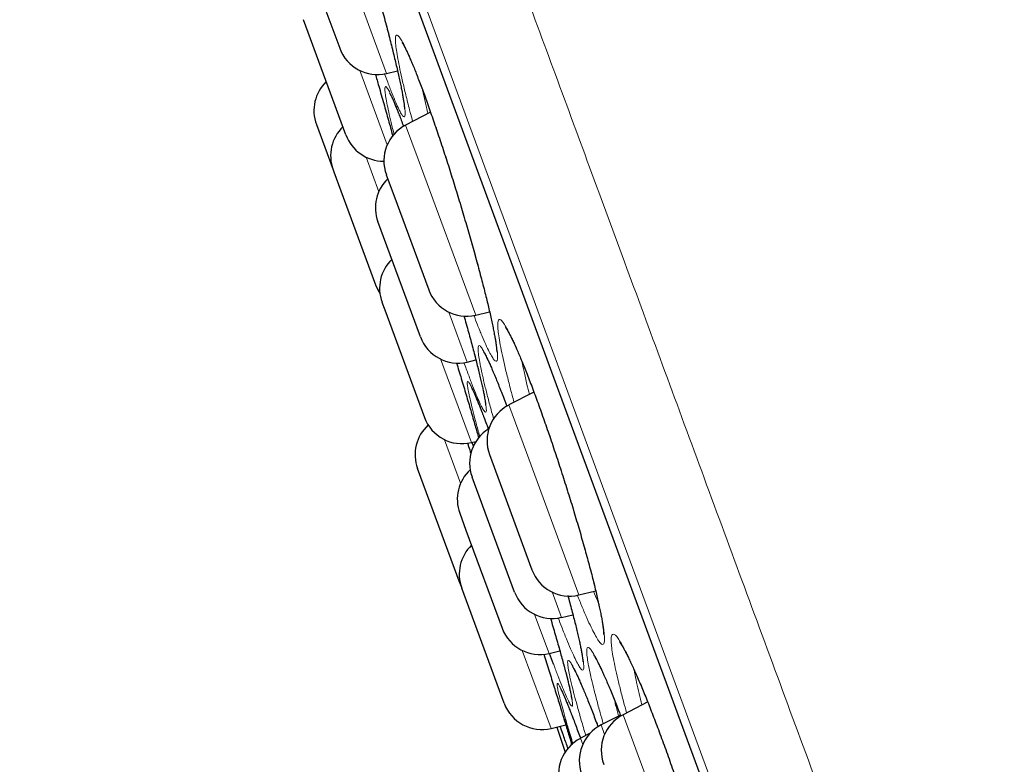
# Model space of a CAD drawing. Header units: millimetres. Extents: x 8 to 830, y 12 to 1725.
# Tile 152 of 256: x 58 to 70, y 1579 to 1588. Entities that reach past the tile are written whole.
import ezdxf

# ---------------------------------------------------------------- set-up
doc = ezdxf.new("R2010")
doc.units = ezdxf.units.MM

msp = doc.modelspace()

# ---------------------------------------------------------------- linework, layer by layer
at = {"color": 8, "linetype": 'Continuous', "lineweight": 0}
for p, q in [((81.345, 1538.583), (57.899, 1602.138)), ((58.116, 1601.26), (80.939, 1539.391)), ((61.697, 1589.695), (62.467, 1587.607)), ((62.474, 1586.72), (62.133, 1587.644)), ((62.704, 1586.965), (62.859, 1586.542)), ((62.211, 1586.567), (62.37, 1586.136)), ((62.859, 1586.542), (63.576, 1584.601)), ((63.471, 1584.016), (63.242, 1584.638)), ((63.138, 1584.054), (63.522, 1583.013)), ((63.989, 1583.482), (64.207, 1582.891)), ((63.388, 1582.509), (63.188, 1583.05)), ((64.207, 1582.891), (64.861, 1581.118)), ((64.644, 1580.839), (64.527, 1581.155)), ((64.31, 1580.876), (64.49, 1580.389)), ((64.514, 1579.456), (64.156, 1580.426)), ((65.547, 1580.19), (65.554, 1580.151)), ((65.41, 1579.628), (65.697, 1578.85)), ((65.181, 1579.383), (65.138, 1579.5)), ((64.879, 1579.334), (64.908, 1579.255))]:
    msp.add_line(p, q, dxfattribs=at)
at = {"color": 7, "linetype": 'Continuous', "lineweight": 30}
for p, q in [((58.123, 1601.239), (80.93, 1539.412)), ((61.416, 1589.186), (61.883, 1587.921)), ((61.961, 1586.843), (61.432, 1588.276)), ((62.467, 1587.607), (62.603, 1587.639)), ((63.014, 1587.124), (62.704, 1586.965)), ((61.593, 1586.972), (61.801, 1586.409)), ((62.43, 1586.52), (62.434, 1586.508)), ((61.801, 1586.409), (61.81, 1586.385)), ((61.81, 1586.385), (62.33, 1584.977)), ((62.463, 1586.347), (62.558, 1586.091)), ((62.558, 1586.091), (62.992, 1584.914)), ((62.888, 1584.33), (62.359, 1585.763)), ((62.409, 1584.76), (62.445, 1584.664)), ((62.445, 1584.664), (62.938, 1583.327)), ((63.576, 1584.601), (63.749, 1584.641)), ((63.471, 1584.016), (63.579, 1584.042)), ((64.301, 1583.642), (63.989, 1583.482)), ((63.522, 1583.013), (63.578, 1583.027)), ((63.549, 1582.969), (63.533, 1583.016)), ((63.748, 1582.864), (63.88, 1582.506)), ((63.382, 1581.258), (62.853, 1582.691)), ((64.06, 1581.153), (63.531, 1582.585)), ((63.88, 1582.506), (64.277, 1581.431)), ((63.377, 1582.136), (63.455, 1581.926)), ((63.455, 1581.926), (63.906, 1580.703)), ((63.382, 1581.258), (63.393, 1581.231)), ((63.93, 1579.77), (63.402, 1581.203)), ((64.861, 1581.118), (65.071, 1581.167)), ((64.644, 1580.839), (64.786, 1580.872)), ((64.49, 1580.389), (64.625, 1580.421)), ((65.717, 1579.786), (65.41, 1579.628)), ((65.377, 1579.623), (65.138, 1579.5)), ((64.514, 1579.456), (64.698, 1579.5)), ((64.585, 1579.473), (64.688, 1579.16)), ((65, 1579.396), (64.879, 1579.334))]:
    msp.add_line(p, q, dxfattribs=at)
at = {"color": 7, "linetype": 'Continuous', "lineweight": 30, "flags": 128}
msp.add_lwpolyline([(62.33, 1584.977), (62.356, 1584.916), (62.382, 1584.873)], dxfattribs=at)
at = {"color": 7, "linetype": 'Continuous', "lineweight": 30}
for centre, start, end in [((62.352, 1588.094), 200.2488, 283.2488), ((62.062, 1587.145), 133.827, 200.2488), ((62.27, 1586.583), 133.827, 200.2488), ((62.933, 1586.52), 117.2488, 200.2488), ((62.43, 1587.016), 200.2488, 270.0388), ((62.828, 1585.936), 133.827, 200.2488), ((62.879, 1584.933), 133.827, 200.2488), ((63.461, 1585.087), 200.2488, 283.2488), ((63.357, 1584.503), 200.2488, 283.2488), ((64.217, 1583.037), 117.2488, 200.2488), ((63.407, 1583.5), 200.2488, 283.2488), ((63.322, 1582.864), 132.4497, 200.2488), ((64, 1582.759), 121.4076, 200.2488), ((63.847, 1582.309), 132.7321, 200.2488), ((63.871, 1581.376), 133.827, 200.2488), ((64.746, 1581.604), 200.2488, 283.2488), ((64.529, 1581.326), 200.2488, 283.2488), ((64.375, 1580.876), 200.2488, 283.2488), ((64.4, 1579.943), 200.2488, 283.2488), ((65.639, 1579.183), 117.2488, 200.2488), ((65.366, 1579.056), 117.2488, 200.2488), ((65.108, 1578.889), 117.2488, 200.2488)]:
    msp.add_arc(centre, 0.5, start, end, dxfattribs=at)
at = {"color": 8, "linetype": 'Continuous', "lineweight": 0}
for points, knots in [([(58.679, 1603.56), (58.681, 1603.554), (58.685, 1603.542), (58.722, 1603.443), (58.78, 1603.286), (58.861, 1603.065), (58.965, 1602.783), (59.091, 1602.442), (59.238, 1602.044), (59.406, 1601.588), (59.597, 1601.071), (59.81, 1600.494), (60.045, 1599.856), (60.302, 1599.161), (60.578, 1598.411), (60.872, 1597.613), (61.184, 1596.769), (61.511, 1595.881), (61.856, 1594.947), (62.22, 1593.961), (62.602, 1592.926), (63.002, 1591.841), (63.417, 1590.716), (63.846, 1589.552), (64.286, 1588.359), (64.736, 1587.14), (65.194, 1585.898), (65.663, 1584.627), (66.144, 1583.323), (66.637, 1581.987), (67.141, 1580.621), (67.652, 1579.237), (68.168, 1577.836), (68.687, 1576.429), (69.207, 1575.021), (69.726, 1573.613), (70.247, 1572.2), (70.773, 1570.775), (71.301, 1569.342), (71.832, 1567.904), (72.361, 1566.47), (72.887, 1565.045), (73.405, 1563.64), (73.915, 1562.257), (74.417, 1560.898), (74.911, 1559.557), (75.401, 1558.229), (75.885, 1556.917), (76.362, 1555.624), (76.828, 1554.361), (77.282, 1553.129), (77.722, 1551.938), (78.145, 1550.791), (78.552, 1549.687), (78.945, 1548.623), (79.324, 1547.594), (79.69, 1546.603), (80.04, 1545.653), (80.373, 1544.752), (80.687, 1543.9), (80.98, 1543.106), (81.252, 1542.369), (81.503, 1541.689), (81.733, 1541.063), (81.945, 1540.49), (82.137, 1539.971), (82.307, 1539.508), (82.456, 1539.105), (82.582, 1538.764), (82.684, 1538.487), (82.763, 1538.273), (82.82, 1538.118), (82.851, 1538.033), (82.864, 1537.997), (82.861, 1538.008), (82.861, 1538.008)], [0, 0, 0, 0, 0.014, 0.028, 0.0419999, 0.0559999, 0.0699999, 0.0837499, 0.0974999, 0.1112499, 0.1249999, 0.1389999, 0.1529999, 0.1669999, 0.1809998, 0.1949998, 0.2087498, 0.2224998, 0.2362499, 0.2499999, 0.2639998, 0.2779998, 0.2919998, 0.3059998, 0.3199997, 0.3337498, 0.3474998, 0.3612498, 0.3749998, 0.3889998, 0.4029998, 0.4169997, 0.4309997, 0.4449997, 0.4587497, 0.4724997, 0.4862497, 0.4999997, 0.5139997, 0.5279997, 0.5419997, 0.5559996, 0.5699996, 0.5837496, 0.5974996, 0.6112497, 0.6249997, 0.6389997, 0.6529996, 0.6669996, 0.6809996, 0.6949996, 0.7087496, 0.7224996, 0.7362496, 0.7499996, 0.7639996, 0.7779996, 0.7919995, 0.8059995, 0.8199995, 0.8337495, 0.8474995, 0.8612495, 0.8749995, 0.8889995, 0.9029995, 0.9169995, 0.9309994, 0.9449994, 0.9587494, 0.9724995, 0.9862495, 0.9999995, 1, 1, 1, 1]), ([(61.706, 1590.029), (61.694, 1590.075), (61.679, 1590.133), (61.649, 1590.253), (61.615, 1590.388), (61.574, 1590.558), (61.541, 1590.71), (61.514, 1590.842), (61.494, 1590.951), (61.482, 1591.037), (61.478, 1591.098), (61.481, 1591.134), (61.492, 1591.145), (61.511, 1591.129), (61.537, 1591.088), (61.569, 1591.022), (61.609, 1590.931), (61.654, 1590.818), (61.705, 1590.683), (61.761, 1590.528), (61.821, 1590.355), (61.884, 1590.167), (61.95, 1589.965), (62.017, 1589.752), (62.086, 1589.531), (62.154, 1589.305), (62.222, 1589.076), (62.288, 1588.847), (62.351, 1588.621), (62.411, 1588.402), (62.466, 1588.196), (62.515, 1588.006), (62.56, 1587.828), (62.6, 1587.661), (62.634, 1587.507), (62.662, 1587.373), (62.682, 1587.263), (62.694, 1587.175), (62.699, 1587.111), (62.697, 1587.074), (62.686, 1587.062), (62.668, 1587.075), (62.643, 1587.115), (62.61, 1587.179), (62.571, 1587.268), (62.526, 1587.381), (62.483, 1587.494), (62.453, 1587.576), (62.442, 1587.606)], [0, 0, 0, 0, 0.015324, 0.019225, 0.041836, 0.06452, 0.087132, 0.10973, 0.1324, 0.154998, 0.177552, 0.200179, 0.222734, 0.245306, 0.26795, 0.290523, 0.312998, 0.335545, 0.35802, 0.38054, 0.403133, 0.425654, 0.448121, 0.470659, 0.493126, 0.515656, 0.538259, 0.56079, 0.583322, 0.605925, 0.628457, 0.649406, 0.670355, 0.693032, 0.71578, 0.738454, 0.761032, 0.78368, 0.806256, 0.828866, 0.851548, 0.874157, 0.89669, 0.919294, 0.941827, 0.964345, 0.986936, 1, 1, 1, 1]), ([(62.791, 1587.01), (62.781, 1587.048), (62.768, 1587.097), (62.739, 1587.208), (62.705, 1587.343), (62.665, 1587.511), (62.632, 1587.662), (62.607, 1587.792), (62.589, 1587.9), (62.578, 1587.985), (62.576, 1588.045), (62.582, 1588.08), (62.596, 1588.09), (62.618, 1588.073), (62.648, 1588.031), (62.684, 1587.964), (62.727, 1587.873), (62.776, 1587.759), (62.831, 1587.624), (62.891, 1587.469), (62.954, 1587.295), (63.021, 1587.107), (63.09, 1586.905), (63.161, 1586.693), (63.233, 1586.472), (63.304, 1586.247), (63.374, 1586.018), (63.442, 1585.79), (63.507, 1585.566), (63.568, 1585.348), (63.624, 1585.143), (63.674, 1584.955), (63.718, 1584.778), (63.758, 1584.611), (63.791, 1584.459), (63.818, 1584.327), (63.836, 1584.217), (63.847, 1584.131), (63.85, 1584.068), (63.844, 1584.032), (63.831, 1584.021), (63.809, 1584.035), (63.781, 1584.076), (63.745, 1584.141), (63.702, 1584.23), (63.653, 1584.343), (63.603, 1584.466), (63.567, 1584.559), (63.552, 1584.6)], [0, 0, 0, 0, 0.012695, 0.016482, 0.039043, 0.061676, 0.084238, 0.106794, 0.129423, 0.15198, 0.174502, 0.197097, 0.219621, 0.242167, 0.264786, 0.287333, 0.309783, 0.332304, 0.354753, 0.377241, 0.399802, 0.42229, 0.444715, 0.46721, 0.489635, 0.512114, 0.534666, 0.557145, 0.579622, 0.60217, 0.624647, 0.645533, 0.666418, 0.689056, 0.711765, 0.7344, 0.75694, 0.77955, 0.802088, 0.824669, 0.847322, 0.869903, 0.892411, 0.91499, 0.937497, 0.959988, 0.982551, 1, 1, 1, 1]), ([(62.559, 1586.853), (62.557, 1586.862), (62.54, 1586.928), (62.515, 1587.033), (62.485, 1587.162), (62.464, 1587.267), (62.45, 1587.35), (62.444, 1587.408), (62.446, 1587.44), (62.456, 1587.448), (62.474, 1587.429), (62.5, 1587.385), (62.533, 1587.316), (62.572, 1587.224), (62.619, 1587.107), (62.655, 1587.014), (62.676, 1586.955), (62.679, 1586.948)], [0, 0, 0, 0, 0.0133077, 0.0885502, 0.1637476, 0.2391866, 0.3143857, 0.3894456, 0.4647466, 0.539811, 0.6149594, 0.69035, 0.7655, 0.8403524, 0.9154411, 0.9902908, 1, 1, 1, 1]), ([(62.915, 1587.399), (62.925, 1587.353), (62.945, 1587.263), (62.97, 1587.159), (62.983, 1587.108)], [0, 0, 0, 0, 0.512791, 1, 1, 1, 1]), ([(63.43, 1584.592), (63.44, 1584.557), (63.468, 1584.456), (63.511, 1584.302), (63.558, 1584.126), (63.6, 1583.962), (63.637, 1583.811), (63.667, 1583.681), (63.689, 1583.574), (63.703, 1583.49), (63.71, 1583.429), (63.708, 1583.395), (63.699, 1583.386), (63.681, 1583.403), (63.656, 1583.445), (63.624, 1583.513), (63.585, 1583.604), (63.539, 1583.718), (63.487, 1583.855), (63.45, 1583.954), (63.43, 1584.012), (63.43, 1584.012)], [0, 0, 0, 0, 0.029367, 0.082711, 0.136055, 0.193811, 0.251749, 0.309497, 0.366999, 0.424681, 0.482177, 0.539776, 0.597559, 0.655156, 0.712568, 0.770163, 0.827574, 0.884975, 0.942558, 0.999959, 1, 1, 1, 1]), ([(64.053, 1583.515), (64.045, 1583.546), (64.034, 1583.587), (64.007, 1583.689), (63.973, 1583.821), (63.933, 1583.988), (63.901, 1584.136), (63.876, 1584.264), (63.859, 1584.369), (63.851, 1584.452), (63.851, 1584.51), (63.86, 1584.542), (63.877, 1584.55), (63.902, 1584.531), (63.934, 1584.487), (63.974, 1584.419), (64.021, 1584.326), (64.074, 1584.211), (64.133, 1584.074), (64.196, 1583.918), (64.264, 1583.744), (64.335, 1583.555), (64.408, 1583.353), (64.482, 1583.141), (64.556, 1582.921), (64.631, 1582.695), (64.703, 1582.468), (64.774, 1582.241), (64.841, 1582.018), (64.904, 1581.801), (64.96, 1581.599), (65.011, 1581.412), (65.055, 1581.237), (65.095, 1581.073), (65.128, 1580.923), (65.153, 1580.793), (65.171, 1580.686), (65.18, 1580.602), (65.18, 1580.541), (65.172, 1580.507), (65.156, 1580.498), (65.132, 1580.514), (65.099, 1580.557), (65.06, 1580.624), (65.013, 1580.715), (64.96, 1580.829), (64.903, 1580.962), (64.861, 1581.066), (64.84, 1581.117)], [0, 0, 0, 0, 0.010242, 0.013779, 0.03629, 0.058872, 0.081383, 0.103897, 0.126483, 0.148997, 0.171486, 0.194047, 0.216537, 0.239058, 0.261652, 0.284173, 0.306601, 0.3291, 0.351526, 0.373989, 0.396523, 0.418986, 0.441376, 0.463837, 0.486227, 0.508663, 0.53117, 0.553605, 0.576031, 0.598529, 0.620955, 0.64178, 0.662605, 0.685202, 0.70787, 0.730465, 0.752965, 0.775536, 0.798034, 0.820586, 0.843209, 0.86576, 0.888243, 0.910798, 0.933281, 0.955749, 0.97829, 1, 1, 1, 1]), ([(63.66, 1583.852), (63.659, 1583.858), (63.648, 1583.907), (63.63, 1583.991), (63.613, 1584.086), (63.605, 1584.158), (63.605, 1584.204), (63.613, 1584.225), (63.629, 1584.22), (63.654, 1584.19), (63.686, 1584.134), (63.725, 1584.055), (63.772, 1583.951), (63.824, 1583.826), (63.882, 1583.68), (63.929, 1583.558), (63.957, 1583.481), (63.963, 1583.465)], [0, 0, 0, 0, 0.010314, 0.08497, 0.159866, 0.234524, 0.309111, 0.383938, 0.458527, 0.532955, 0.607621, 0.682052, 0.756559, 0.831305, 0.905813, 0.980035, 1, 1, 1, 1]), ([(64.152, 1584.022), (64.16, 1583.982), (64.178, 1583.895), (64.209, 1583.757), (64.234, 1583.655), (64.245, 1583.614)], [0, 0, 0, 0, 0.338362, 0.727753, 1, 1, 1, 1]), ([(63.627, 1583.091), (63.625, 1583.099), (63.606, 1583.165), (63.576, 1583.277), (63.539, 1583.417), (63.51, 1583.536), (63.489, 1583.632), (63.475, 1583.705), (63.47, 1583.753), (63.473, 1583.775), (63.485, 1583.772), (63.505, 1583.744), (63.532, 1583.69), (63.567, 1583.611), (63.609, 1583.51), (63.658, 1583.385), (63.7, 1583.274), (63.727, 1583.2), (63.734, 1583.181)], [0, 0, 0, 0, 0.00998, 0.078843, 0.147923, 0.216781, 0.285656, 0.354746, 0.423613, 0.492639, 0.561884, 0.630907, 0.69982, 0.768952, 0.837863, 0.906704, 0.975763, 1, 1, 1, 1]), ([(63.8, 1583.306), (63.792, 1583.337), (63.766, 1583.429), (63.729, 1583.568), (63.69, 1583.721), (63.67, 1583.809), (63.66, 1583.852)], [0, 0, 0, 0, 0.1453242, 0.4299468, 0.7153873, 1, 1, 1, 1]), ([(64.723, 1581.109), (64.734, 1581.07), (64.762, 1580.967), (64.802, 1580.817), (64.84, 1580.663), (64.871, 1580.532), (64.895, 1580.419), (64.912, 1580.325), (64.921, 1580.251), (64.922, 1580.203), (64.914, 1580.181), (64.898, 1580.183), (64.874, 1580.211), (64.843, 1580.265), (64.804, 1580.344), (64.758, 1580.445), (64.706, 1580.57), (64.654, 1580.699), (64.617, 1580.795), (64.602, 1580.835)], [0, 0, 0, 0, 0.037558, 0.099361, 0.160968, 0.218242, 0.275515, 0.337457, 0.399594, 0.461527, 0.523194, 0.585054, 0.646715, 0.708469, 0.770421, 0.832174, 0.893725, 0.955471, 1, 1, 1, 1]), ([(65.043, 1581.161), (65.06, 1581.121), (65.081, 1581.071), (65.1, 1581.033), (65.103, 1581.025)], [0, 0, 0, 0, 0.801965, 1, 1, 1, 1]), ([(64.507, 1580.83), (64.513, 1580.809), (64.54, 1580.72), (64.582, 1580.574), (64.632, 1580.396), (64.676, 1580.236), (64.713, 1580.095), (64.743, 1579.975), (64.765, 1579.878), (64.778, 1579.804), (64.784, 1579.755), (64.781, 1579.73), (64.77, 1579.732), (64.751, 1579.759), (64.724, 1579.811), (64.69, 1579.888), (64.648, 1579.989), (64.6, 1580.108), (64.564, 1580.205), (64.547, 1580.252)], [0, 0, 0, 0, 0.019003, 0.080379, 0.141952, 0.20333, 0.264689, 0.326242, 0.387601, 0.449045, 0.510685, 0.572129, 0.633536, 0.695138, 0.756545, 0.817971, 0.879594, 0.941019, 1, 1, 1, 1]), ([(65.307, 1580.243), (65.306, 1580.251), (65.295, 1580.303), (65.279, 1580.389), (65.266, 1580.486), (65.261, 1580.56), (65.265, 1580.608), (65.278, 1580.632), (65.3, 1580.63), (65.33, 1580.603), (65.367, 1580.55), (65.412, 1580.473), (65.465, 1580.372), (65.523, 1580.249), (65.587, 1580.106), (65.655, 1579.944), (65.727, 1579.765), (65.802, 1579.573), (65.88, 1579.367), (65.958, 1579.152), (66.036, 1578.931), (66.112, 1578.706), (66.187, 1578.48), (66.259, 1578.255), (66.328, 1578.035), (66.391, 1577.822), (66.449, 1577.619), (66.501, 1577.429), (66.546, 1577.254), (66.583, 1577.099), (66.612, 1576.967), (66.633, 1576.852), (66.647, 1576.756), (66.652, 1576.68), (66.649, 1576.629), (66.636, 1576.604), (66.615, 1576.604), (66.586, 1576.629), (66.549, 1576.68), (66.504, 1576.756), (66.453, 1576.854), (66.394, 1576.976), (66.333, 1577.112), (66.29, 1577.216), (66.269, 1577.265)], [0, 0, 0, 0, 0.004152, 0.028612, 0.05315, 0.077611, 0.102063, 0.126594, 0.151047, 0.17546, 0.199951, 0.224366, 0.248802, 0.273318, 0.297755, 0.322087, 0.346496, 0.370827, 0.395202, 0.419655, 0.44403, 0.468339, 0.492725, 0.517034, 0.541405, 0.565854, 0.590225, 0.614595, 0.639041, 0.663411, 0.686059, 0.708707, 0.733247, 0.757865, 0.782401, 0.806835, 0.831345, 0.855776, 0.880252, 0.904805, 0.92928, 0.953675, 0.978147, 1, 1, 1, 1]), ([(65.01, 1580.1), (65.009, 1580.106), (64.998, 1580.155), (64.981, 1580.238), (64.965, 1580.333), (64.957, 1580.403), (64.959, 1580.449), (64.969, 1580.469), (64.987, 1580.464), (65.014, 1580.434), (65.049, 1580.378), (65.092, 1580.298), (65.141, 1580.195), (65.197, 1580.07), (65.259, 1579.924), (65.321, 1579.771), (65.364, 1579.66), (65.383, 1579.61)], [0, 0, 0, 0, 0.009977, 0.081659, 0.15357, 0.225254, 0.296898, 0.368771, 0.440416, 0.511932, 0.583677, 0.655196, 0.726797, 0.798629, 0.870232, 0.94155, 1, 1, 1, 1]), ([(64.774, 1579.99), (64.768, 1580.014), (64.757, 1580.062), (64.74, 1580.137), (64.727, 1580.209), (64.72, 1580.267), (64.721, 1580.301), (64.732, 1580.308), (64.75, 1580.291), (64.777, 1580.249), (64.812, 1580.181), (64.855, 1580.089), (64.904, 1579.975), (64.96, 1579.84), (65.022, 1579.684), (65.069, 1579.562), (65.096, 1579.488), (65.1, 1579.477)], [0, 0, 0, 0, 0.0460721, 0.0921446, 0.166616, 0.2413215, 0.3157859, 0.3902545, 0.4649558, 0.5394167, 0.6140367, 0.6888939, 0.7635108, 0.8380071, 0.9127405, 0.9872347, 1, 1, 1, 1]), ([(65.455, 1579.651), (65.442, 1579.698), (65.412, 1579.806), (65.373, 1579.959), (65.335, 1580.112), (65.317, 1580.2), (65.307, 1580.243)], [0, 0, 0, 0, 0.204866, 0.469665, 0.735208, 1, 1, 1, 1]), ([(65.165, 1579.514), (65.151, 1579.56), (65.121, 1579.667), (65.08, 1579.818), (65.041, 1579.971), (65.02, 1580.057), (65.01, 1580.1)], [0, 0, 0, 0, 0.200675, 0.466865, 0.733819, 1, 1, 1, 1]), ([(65.554, 1580.151), (65.562, 1580.111), (65.578, 1580.031), (65.608, 1579.896), (65.633, 1579.797), (65.645, 1579.749)], [0, 0, 0, 0, 0.340474, 0.681913, 1, 1, 1, 1]), ([(64.695, 1579.571), (64.683, 1579.616), (64.657, 1579.706), (64.628, 1579.815), (64.606, 1579.904), (64.593, 1579.968), (64.588, 1580.008), (64.592, 1580.022), (64.604, 1580.011), (64.625, 1579.975), (64.654, 1579.913), (64.691, 1579.828), (64.735, 1579.72), (64.786, 1579.589), (64.835, 1579.46), (64.869, 1579.369), (64.881, 1579.335)], [0, 0, 0, 0, 0.071973, 0.1454525, 0.218956, 0.2926891, 0.3661851, 0.4398629, 0.5137748, 0.5874496, 0.6610225, 0.7348294, 0.8084002, 0.8819125, 0.9556586, 1, 1, 1, 1]), ([(64.947, 1579.368), (64.944, 1579.378), (64.921, 1579.452), (64.884, 1579.58), (64.839, 1579.74), (64.802, 1579.878), (64.783, 1579.952), (64.774, 1579.99)], [0, 0, 0, 0, 0.036441, 0.292484, 0.54772, 0.77386, 1, 1, 1, 1]), ([(65.303, 1579.81), (65.308, 1579.79), (65.323, 1579.729), (65.342, 1579.659), (65.354, 1579.612)], [0, 0, 0, 0, 0.333555, 1, 1, 1, 1])]:
    msp.add_open_spline(points, degree=3, knots=knots, dxfattribs=at)
at = {"color": 7, "linetype": 'Continuous', "lineweight": 30}
for points, knots in [([(61.546, 1591.056), (61.546, 1591.056), (61.546, 1591.056), (61.549, 1591.051), (61.555, 1591.04), (61.565, 1591.022), (61.577, 1590.997), (61.592, 1590.963), (61.61, 1590.923), (61.63, 1590.875), (61.652, 1590.82), (61.676, 1590.758), (61.701, 1590.691), (61.728, 1590.617), (61.757, 1590.537), (61.787, 1590.451), (61.818, 1590.36), (61.851, 1590.264), (61.884, 1590.163), (61.918, 1590.059), (61.953, 1589.951), (61.989, 1589.841), (62.024, 1589.728), (62.06, 1589.613), (62.095, 1589.498), (62.131, 1589.381), (62.166, 1589.263), (62.201, 1589.144), (62.236, 1589.025), (62.271, 1588.905), (62.305, 1588.785), (62.338, 1588.667), (62.37, 1588.55), (62.402, 1588.435), (62.432, 1588.322), (62.461, 1588.213), (62.489, 1588.107), (62.515, 1588.006), (62.539, 1587.909), (62.562, 1587.816), (62.583, 1587.728), (62.602, 1587.644), (62.62, 1587.565), (62.636, 1587.492), (62.65, 1587.425), (62.662, 1587.364), (62.671, 1587.31), (62.679, 1587.264), (62.684, 1587.227), (62.687, 1587.199), (62.689, 1587.18), (62.689, 1587.169), (62.689, 1587.165), (62.689, 1587.166), (62.689, 1587.166)], [0, 0, 0, 0, 0.005675, 0.018082, 0.032363, 0.048413, 0.065943, 0.084574, 0.103938, 0.123736, 0.14375, 0.163828, 0.183921, 0.204409, 0.225148, 0.246093, 0.267197, 0.288415, 0.309704, 0.331023, 0.352319, 0.373558, 0.394714, 0.415766, 0.436693, 0.45747, 0.478369, 0.49938, 0.520494, 0.541694, 0.56296, 0.584268, 0.605588, 0.626889, 0.648143, 0.669327, 0.690421, 0.71141, 0.732238, 0.753071, 0.773988, 0.794969, 0.815985, 0.83699, 0.857931, 0.878745, 0.899349, 0.919633, 0.939435, 0.95649, 0.972236, 0.986132, 0.998425, 1, 1, 1, 1]), ([(62.66, 1587.993), (62.66, 1587.993), (62.66, 1587.993), (62.665, 1587.986), (62.673, 1587.972), (62.685, 1587.952), (62.699, 1587.925), (62.716, 1587.889), (62.736, 1587.846), (62.758, 1587.796), (62.782, 1587.74), (62.808, 1587.677), (62.836, 1587.607), (62.865, 1587.532), (62.896, 1587.45), (62.929, 1587.363), (62.962, 1587.27), (62.997, 1587.173), (63.032, 1587.071), (63.069, 1586.966), (63.105, 1586.858), (63.142, 1586.747), (63.18, 1586.634), (63.217, 1586.519), (63.254, 1586.404), (63.29, 1586.287), (63.327, 1586.17), (63.363, 1586.051), (63.399, 1585.932), (63.434, 1585.813), (63.469, 1585.694), (63.503, 1585.577), (63.536, 1585.461), (63.568, 1585.347), (63.598, 1585.236), (63.627, 1585.129), (63.654, 1585.025), (63.68, 1584.926), (63.704, 1584.831), (63.726, 1584.741), (63.746, 1584.655), (63.765, 1584.573), (63.781, 1584.497), (63.796, 1584.427), (63.808, 1584.363), (63.819, 1584.306), (63.827, 1584.256), (63.833, 1584.214), (63.836, 1584.181), (63.838, 1584.158), (63.839, 1584.144), (63.839, 1584.137), (63.839, 1584.137), (63.839, 1584.137)], [0, 0, 0, 0, 0.010119, 0.023349, 0.038337, 0.054933, 0.072845, 0.091724, 0.111244, 0.13114, 0.151221, 0.171267, 0.191605, 0.212248, 0.233139, 0.254231, 0.275475, 0.296826, 0.318238, 0.339666, 0.361062, 0.382392, 0.403632, 0.424761, 0.445742, 0.466632, 0.487678, 0.508836, 0.530094, 0.551433, 0.572832, 0.594264, 0.615697, 0.637099, 0.658445, 0.679712, 0.700878, 0.721923, 0.742829, 0.763785, 0.784813, 0.80589, 0.826976, 0.848018, 0.868955, 0.88971, 0.910181, 0.930226, 0.949643, 0.965912, 0.980699, 0.993617, 1, 1, 1, 1]), ([(62.326, 1587.599), (62.341, 1587.549), (62.377, 1587.424), (62.432, 1587.231), (62.489, 1587.028), (62.526, 1586.894), (62.542, 1586.833), (62.543, 1586.829)], [0, 0, 0, 0, 0.180742, 0.454636, 0.727662, 0.981495, 1, 1, 1, 1]), ([(62.503, 1587.366), (62.503, 1587.366), (62.504, 1587.365), (62.508, 1587.358), (62.516, 1587.344), (62.526, 1587.323), (62.54, 1587.295), (62.556, 1587.258), (62.574, 1587.214), (62.595, 1587.163), (62.618, 1587.106), (62.643, 1587.042), (62.663, 1586.989), (62.675, 1586.956), (62.678, 1586.948)], [0, 0, 0, 0, 0.052017, 0.117722, 0.193192, 0.277374, 0.368404, 0.464214, 0.563002, 0.663412, 0.764497, 0.86554, 0.966814, 1, 1, 1, 1]), ([(63.43, 1584.592), (63.439, 1584.558), (63.459, 1584.488), (63.487, 1584.387), (63.514, 1584.287), (63.54, 1584.192), (63.564, 1584.101), (63.586, 1584.015), (63.606, 1583.933), (63.625, 1583.856), (63.642, 1583.785), (63.657, 1583.721), (63.669, 1583.662), (63.68, 1583.611), (63.688, 1583.567), (63.694, 1583.533), (63.697, 1583.508), (63.699, 1583.491), (63.699, 1583.482), (63.699, 1583.482), (63.699, 1583.481)], [0, 0, 0, 0, 0.057775, 0.118825, 0.179563, 0.239851, 0.300213, 0.360821, 0.421614, 0.48251, 0.543371, 0.604041, 0.664333, 0.723999, 0.782694, 0.839909, 0.888675, 0.933208, 0.972004, 1, 1, 1, 1]), ([(63.946, 1584.45), (63.947, 1584.449), (63.947, 1584.448), (63.953, 1584.441), (63.961, 1584.428), (63.974, 1584.407), (63.989, 1584.38), (64.008, 1584.344), (64.029, 1584.301), (64.053, 1584.252), (64.079, 1584.195), (64.106, 1584.132), (64.135, 1584.063), (64.166, 1583.988), (64.199, 1583.907), (64.233, 1583.82), (64.269, 1583.727), (64.305, 1583.63), (64.343, 1583.529), (64.381, 1583.424), (64.419, 1583.316), (64.458, 1583.206), (64.497, 1583.093), (64.536, 1582.979), (64.574, 1582.864), (64.612, 1582.748), (64.65, 1582.631), (64.688, 1582.513), (64.725, 1582.394), (64.762, 1582.276), (64.798, 1582.158), (64.833, 1582.041), (64.867, 1581.926), (64.899, 1581.813), (64.93, 1581.703), (64.96, 1581.597), (64.988, 1581.494), (65.014, 1581.395), (65.038, 1581.301), (65.06, 1581.212), (65.08, 1581.126), (65.099, 1581.046), (65.115, 1580.971), (65.13, 1580.902), (65.142, 1580.839), (65.152, 1580.783), (65.159, 1580.735), (65.164, 1580.695), (65.167, 1580.665), (65.169, 1580.643), (65.169, 1580.63), (65.169, 1580.623), (65.169, 1580.624), (65.169, 1580.624)], [0, 0, 0, 0, 0.01111, 0.024567, 0.039706, 0.056387, 0.07434, 0.093239, 0.112779, 0.132704, 0.152825, 0.173005, 0.193251, 0.21392, 0.234848, 0.255985, 0.277283, 0.298694, 0.320172, 0.341673, 0.363145, 0.384554, 0.405873, 0.427084, 0.448152, 0.469103, 0.490204, 0.51142, 0.532738, 0.554139, 0.575602, 0.597101, 0.618603, 0.640075, 0.66149, 0.682824, 0.704057, 0.725167, 0.746127, 0.76712, 0.788182, 0.809288, 0.830393, 0.851443, 0.872371, 0.893094, 0.913499, 0.933431, 0.95073, 0.966863, 0.981533, 0.994538, 1, 1, 1, 1]), ([(63.677, 1584.138), (63.677, 1584.138), (63.677, 1584.138), (63.681, 1584.132), (63.688, 1584.12), (63.699, 1584.101), (63.712, 1584.074), (63.729, 1584.04), (63.749, 1583.997), (63.771, 1583.948), (63.795, 1583.89), (63.822, 1583.827), (63.851, 1583.756), (63.881, 1583.68), (63.912, 1583.599), (63.94, 1583.527), (63.957, 1583.481), (63.963, 1583.465)], [0, 0, 0, 0, 0.028793, 0.076527, 0.131381, 0.191085, 0.256845, 0.327317, 0.401346, 0.477951, 0.556362, 0.635985, 0.716346, 0.797064, 0.877785, 0.958209, 1, 1, 1, 1]), ([(63.337, 1584.008), (63.357, 1583.941), (63.398, 1583.805), (63.458, 1583.607), (63.516, 1583.41), (63.568, 1583.229), (63.599, 1583.121), (63.613, 1583.071)], [0, 0, 0, 0, 0.192399, 0.39576, 0.599122, 0.81405, 1, 1, 1, 1]), ([(63.522, 1583.701), (63.522, 1583.701), (63.523, 1583.7), (63.527, 1583.692), (63.534, 1583.678), (63.545, 1583.657), (63.558, 1583.628), (63.574, 1583.592), (63.592, 1583.548), (63.613, 1583.497), (63.636, 1583.439), (63.661, 1583.374), (63.689, 1583.303), (63.713, 1583.238), (63.729, 1583.195), (63.734, 1583.18)], [0, 0, 0, 0, 0.0467824, 0.1049519, 0.1718773, 0.2463444, 0.3264276, 0.4101525, 0.4958503, 0.5834867, 0.6731261, 0.7642701, 0.8565539, 0.9496813, 1, 1, 1, 1]), ([(63.474, 1583.008), (63.479, 1582.994), (63.492, 1582.952), (63.507, 1582.907), (63.516, 1582.877)], [0, 0, 0, 0, 0.331238, 1, 1, 1, 1]), ([(64.723, 1581.109), (64.724, 1581.104), (64.735, 1581.066), (64.753, 1580.997), (64.778, 1580.904), (64.801, 1580.817), (64.822, 1580.734), (64.84, 1580.658), (64.857, 1580.587), (64.871, 1580.524), (64.883, 1580.467), (64.893, 1580.417), (64.9, 1580.373), (64.906, 1580.339), (64.909, 1580.314), (64.91, 1580.297), (64.91, 1580.288), (64.91, 1580.287), (64.91, 1580.287)], [0, 0, 0, 0, 0.0103822, 0.0844899, 0.1584943, 0.2322793, 0.305726, 0.3787123, 0.4511102, 0.5227376, 0.5935498, 0.6639609, 0.7336121, 0.8018853, 0.8609443, 0.9153276, 0.963762, 1, 1, 1, 1]), ([(64.506, 1580.83), (64.506, 1580.83), (64.517, 1580.794), (64.537, 1580.726), (64.566, 1580.626), (64.594, 1580.53), (64.62, 1580.438), (64.644, 1580.351), (64.667, 1580.269), (64.687, 1580.192), (64.706, 1580.121), (64.722, 1580.056), (64.736, 1579.998), (64.748, 1579.947), (64.757, 1579.904), (64.764, 1579.868), (64.769, 1579.842), (64.771, 1579.826), (64.772, 1579.817), (64.772, 1579.816), (64.772, 1579.816)], [0, 0, 0, 0, 0.000932, 0.064457, 0.128288, 0.19238, 0.256668, 0.321074, 0.385486, 0.449778, 0.513828, 0.577497, 0.640618, 0.70298, 0.764281, 0.823914, 0.881403, 0.929053, 0.971087, 1, 1, 1, 1]), ([(65.367, 1580.532), (65.367, 1580.532), (65.366, 1580.533), (65.369, 1580.53), (65.375, 1580.522), (65.385, 1580.508), (65.398, 1580.487), (65.415, 1580.458), (65.435, 1580.421), (65.458, 1580.377), (65.484, 1580.325), (65.512, 1580.266), (65.542, 1580.201), (65.575, 1580.129), (65.608, 1580.052), (65.643, 1579.969), (65.679, 1579.882), (65.716, 1579.791), (65.753, 1579.696), (65.791, 1579.598), (65.83, 1579.495), (65.87, 1579.388), (65.911, 1579.278), (65.952, 1579.165), (65.993, 1579.05), (66.034, 1578.932), (66.075, 1578.814), (66.115, 1578.695), (66.154, 1578.576), (66.193, 1578.458), (66.231, 1578.341), (66.267, 1578.226), (66.303, 1578.112), (66.337, 1578.001), (66.37, 1577.89), (66.401, 1577.782), (66.432, 1577.677), (66.46, 1577.575), (66.487, 1577.476), (66.512, 1577.382), (66.535, 1577.292), (66.556, 1577.208), (66.574, 1577.129), (66.59, 1577.056), (66.604, 1576.99), (66.615, 1576.931), (66.625, 1576.878), (66.631, 1576.833), (66.636, 1576.795), (66.638, 1576.767), (66.639, 1576.747), (66.639, 1576.737), (66.639, 1576.733), (66.639, 1576.734), (66.639, 1576.734)], [0, 0, 0, 0, 0.0010492, 0.0130018, 0.0266334, 0.041347, 0.0576807, 0.0753769, 0.0941788, 0.1138303, 0.1341085, 0.1548294, 0.175844, 0.1970308, 0.2182902, 0.2395228, 0.2606604, 0.2816564, 0.3024806, 0.323271, 0.3443348, 0.3655797, 0.3869782, 0.4084974, 0.4301014, 0.4517522, 0.4734055, 0.4950185, 0.5165589, 0.5380004, 0.5593232, 0.5805048, 0.601537, 0.6226924, 0.643951, 0.6653, 0.6867203, 0.7081878, 0.7296711, 0.7511287, 0.7725246, 0.7938209, 0.8149781, 0.8359542, 0.8567022, 0.8771487, 0.8974361, 0.9174934, 0.937158, 0.9561938, 0.9720521, 0.9864409, 0.999211, 1, 1, 1, 1]), ([(64.423, 1580.38), (64.445, 1580.309), (64.49, 1580.17), (64.553, 1579.97), (64.613, 1579.778), (64.669, 1579.594), (64.721, 1579.424), (64.755, 1579.31), (64.77, 1579.26), (64.771, 1579.253)], [0, 0, 0, 0, 0.16046, 0.318245, 0.476031, 0.64275, 0.810005, 0.976731, 1, 1, 1, 1]), ([(64.547, 1580.252), (64.546, 1580.254), (64.53, 1580.295), (64.513, 1580.344), (64.496, 1580.391)], [0, 0, 0, 0, 0.0433953, 1, 1, 1, 1]), ([(65.041, 1580.377), (65.041, 1580.377), (65.041, 1580.377), (65.045, 1580.372), (65.053, 1580.36), (65.064, 1580.341), (65.079, 1580.315), (65.096, 1580.281), (65.117, 1580.239), (65.14, 1580.19), (65.166, 1580.134), (65.195, 1580.07), (65.225, 1580.001), (65.256, 1579.925), (65.29, 1579.844), (65.324, 1579.759), (65.355, 1579.681), (65.375, 1579.63), (65.382, 1579.61)], [0, 0, 0, 0, 0.026676, 0.070908, 0.121449, 0.176178, 0.236378, 0.300903, 0.368747, 0.439031, 0.51105, 0.584245, 0.658173, 0.732471, 0.806813, 0.880904, 0.954564, 1, 1, 1, 1]), ([(64.782, 1580.229), (64.782, 1580.228), (64.782, 1580.228), (64.787, 1580.221), (64.794, 1580.208), (64.805, 1580.188), (64.819, 1580.161), (64.836, 1580.125), (64.856, 1580.082), (64.878, 1580.031), (64.903, 1579.974), (64.93, 1579.91), (64.958, 1579.841), (64.989, 1579.766), (65.02, 1579.686), (65.053, 1579.601), (65.079, 1579.532), (65.095, 1579.489), (65.1, 1579.477)], [0, 0, 0, 0, 0.032394, 0.077124, 0.128809, 0.186938, 0.250405, 0.317884, 0.388156, 0.460244, 0.533415, 0.607126, 0.680953, 0.754535, 0.827678, 0.900254, 0.973087, 1, 1, 1, 1]), ([(64.632, 1579.954), (64.632, 1579.954), (64.631, 1579.954), (64.634, 1579.949), (64.64, 1579.938), (64.649, 1579.92), (64.661, 1579.894), (64.676, 1579.86), (64.693, 1579.82), (64.713, 1579.772), (64.735, 1579.717), (64.759, 1579.656), (64.786, 1579.588), (64.814, 1579.513), (64.844, 1579.433), (64.867, 1579.373), (64.88, 1579.339), (64.881, 1579.334)], [0, 0, 0, 0, 0.02316, 0.071842, 0.129091, 0.194099, 0.265114, 0.340123, 0.417433, 0.495857, 0.574944, 0.655873, 0.737929, 0.820862, 0.904454, 0.988508, 1, 1, 1, 1]), ([(64.725, 1579.207), (64.721, 1579.219), (64.702, 1579.273), (64.669, 1579.365), (64.639, 1579.452), (64.628, 1579.483)], [0, 0, 0, 0, 0.147224, 0.697104, 1, 1, 1, 1]), ([(64.786, 1579.266), (64.781, 1579.283), (64.765, 1579.335), (64.734, 1579.438), (64.708, 1579.525), (64.696, 1579.57), (64.695, 1579.571)], [0, 0, 0, 0, 0.144758, 0.463805, 0.987568, 1, 1, 1, 1])]:
    msp.add_open_spline(points, degree=3, knots=knots, dxfattribs=at)

doc.saveas('drawing.dxf')
